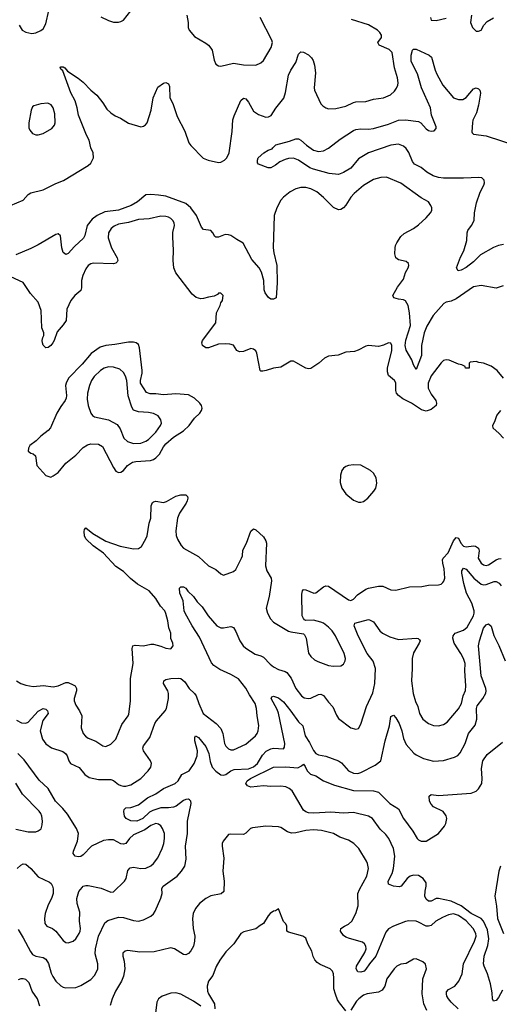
# Model space of a CAD drawing. Header units: inches. Extents: x 1839270 to 1929235, y 762242 to 910350.
# Tile 126 of 256: x 1884241 to 1888076, y 811245 to 819113. Entities that reach past the tile are written whole.
import ezdxf

# ---------------------------------------------------------------- set-up
doc = ezdxf.new("R2010")
doc.units = ezdxf.units.IN
doc.header["$MEASUREMENT"] = 0
doc.layers.add('B8881', color=7, linetype='Continuous')

msp = doc.modelspace()

# ---------------------------------------------------------------- linework, layer by layer
at = {"layer": 'B8881', "color": 5}
for points, elevation in [([(1884237.1, 819070), (1884260.7, 819030), (1884290, 819012.7), (1884338, 819002), (1884370, 819008.4), (1884410, 819027), (1884430, 819041.6), (1884450, 819081), (1884474.3, 819185.7)], 580), ([(1884890, 819136), (1884950, 819106.3), (1884990, 819093.4), (1885030, 819093.7), (1885050, 819098.7), (1885070, 819110.4), (1885130, 819184.9)], 580), ([(1885577.1, 819150), (1885588, 819090), (1885588.2, 819050), (1885596.3, 819030), (1885638.8, 818978.8), (1885730, 818924.9), (1885750.7, 818910), (1885770, 818886.8), (1885780.5, 818870), (1885795.5, 818790), (1885810, 818758.8), (1885830, 818744.9), (1885850, 818743), (1885950, 818765.7), (1886030, 818752), (1886130, 818750.3), (1886170, 818768.7), (1886190, 818788.4), (1886253.2, 818890), (1886262.7, 818930), (1886258.3, 818950), (1886163.1, 819130)], 580), ([(1887854.8, 819150), (1887846, 819090), (1887860.5, 819050), (1887890, 819023), (1887910, 819020.5), (1887930, 819030.8), (1887951.6, 819070), (1887980, 819100), (1888030, 819128.8)], 560), ([(1884169, 817630), (1884269.7, 817670.4), (1884310, 817715.5), (1884329.8, 817730.2), (1884430, 817754.9), (1884530, 817803.2), (1884592.5, 817827.5), (1884790, 817947), (1884810, 817966), (1884831.3, 818010), (1884829.7, 818050), (1884810.8, 818090.8), (1884796.8, 818150), (1884775.6, 818190), (1884712.3, 818350), (1884700.4, 818410), (1884683.8, 818463.8), (1884649.7, 818530), (1884586, 818706), (1884570, 818718), (1884564, 818730), (1884570, 818738), (1884590, 818738), (1884602, 818730), (1884623.4, 818703.4), (1884710, 818647.3), (1884750, 818613), (1884810.2, 818550.2), (1884857.1, 818510), (1884906, 818450), (1884938, 818398), (1884969.3, 818369.3), (1885005.7, 818345.7), (1885047.1, 818327.1), (1885110, 818285.3), (1885210, 818258), (1885230, 818262), (1885247.7, 818272.3), (1885259.6, 818290), (1885293, 818390), (1885309.7, 818490.3), (1885345.4, 818574.6), (1885390, 818606.8), (1885410, 818610.7), (1885430, 818601), (1885438.5, 818578.5), (1885440.5, 818490), (1885464.5, 818444.5), (1885500, 818340), (1885561.4, 818221.4), (1885594, 818130), (1885610, 818107.4), (1885707.8, 818007.8), (1885747.9, 817992.1), (1885830, 817973.1), (1885850, 817974.6), (1885879.6, 817990), (1885897.7, 818010), (1885915.6, 818050), (1885940.3, 818219.7), (1885945.6, 818314.4), (1885955, 818345), (1886010, 818467.3), (1886030, 818487.7), (1886050, 818480.5), (1886070, 818455.5), (1886110, 818383.8), (1886150, 818355.3), (1886210, 818335.3), (1886230, 818337.6), (1886250.9, 818349.1), (1886290, 818407.7), (1886352.8, 818487.2), (1886367.6, 818532.4), (1886391, 818670), (1886408.4, 818710), (1886449.8, 818770.2), (1886470, 818838.8), (1886490, 818856.4), (1886510, 818854), (1886550, 818831.8), (1886574.9, 818810), (1886588.2, 818788.2), (1886599.1, 818750), (1886606.4, 818690), (1886596, 818570), (1886599.5, 818550), (1886650, 818440.7), (1886664.2, 818424.2), (1886687.9, 818407.9), (1886710, 818402), (1886770, 818403.1), (1886850, 818423.6), (1886910, 818452.9), (1886930, 818458.3), (1887010, 818459.6), (1887070, 818477.8), (1887149, 818490), (1887205.8, 818514.2), (1887237.8, 818542.2), (1887254.7, 818565.3), (1887264.4, 818590), (1887266.2, 818610), (1887261.4, 818650), (1887238.7, 818730), (1887218.8, 818850), (1887194.5, 818874.5), (1887116.2, 818910), (1887106, 818930), (1887133, 818970), (1887132.8, 818990), (1887121.5, 819010), (1887101, 819030), (1887030, 819071.7), (1886894.7, 819114.7)], 560), ([(1887524.9, 819130), (1887532, 819110), (1887570, 819107), (1887650, 819124.9)], 560), ([(1888110, 817317.6), (1888070, 817308.7), (1888030, 817292.7), (1887926.3, 817233.7), (1887870, 817179.7), (1887810, 817134.3), (1887770, 817112), (1887747.8, 817107.8), (1887732.7, 817130), (1887765.1, 817214.9), (1887792.8, 817267.2), (1887816.2, 817350), (1887819.1, 817410), (1887825.1, 817430), (1887854, 817470), (1887874, 817510), (1887878, 817570), (1887895, 817650), (1887924, 817736), (1887951.6, 817790), (1887956.8, 817810), (1887954, 817830), (1887935.1, 817850), (1887913.5, 817853.5), (1887790, 817848.1), (1887630, 817848.2), (1887590, 817852.5), (1887546.3, 817866.3), (1887495.6, 817895.6), (1887450, 817931.2), (1887399.2, 817959.2), (1887381.5, 817981.5), (1887351.6, 818051.6), (1887330, 818083.5), (1887310, 818101.7), (1887270, 818117.8), (1887210, 818111.6), (1887030.3, 818050), (1886950, 818001.4), (1886890, 817928), (1886830, 817893.3), (1886790, 817877.2), (1886715.8, 817884.2), (1886590, 817917.8), (1886560.5, 817930), (1886470, 817991.3), (1886430, 818007.1), (1886390, 818005.4), (1886362.6, 817997.4), (1886321.3, 817978.7), (1886286, 817950), (1886249, 817929), (1886228.9, 817928.9), (1886150, 817959), (1886143.7, 817970), (1886142, 817990), (1886147, 818010), (1886193.2, 818050), (1886229, 818070), (1886259.3, 818080.7), (1886264, 818090), (1886290, 818112.2), (1886397.8, 818142.2), (1886450, 818161.6), (1886470, 818162), (1886490, 818150.5), (1886534.4, 818110), (1886590, 818070.3), (1886630, 818059.7), (1886670, 818066.2), (1886710, 818086.7), (1886802.3, 818157.7), (1886910, 818227.3), (1886930, 818235.9), (1886970, 818241.8), (1887030, 818239.4), (1887070, 818245), (1887190, 818278.7), (1887270, 818311.5), (1887326.7, 818313.3), (1887430, 818298.8), (1887448.6, 818288.6), (1887490, 818240.4), (1887510, 818226.7), (1887530, 818221.6), (1887555.1, 818224.9), (1887570, 818244.7), (1887570, 818258), (1887534.8, 818350), (1887524.6, 818410), (1887454.8, 818570), (1887421.2, 818681.2), (1887370, 818779), (1887371.3, 818830), (1887383, 818870), (1887390, 818878.4), (1887410, 818877.6), (1887514, 818830), (1887533.8, 818813.8), (1887562.6, 818710), (1887577.2, 818677.2), (1887625.2, 818590), (1887710.4, 818490), (1887750, 818474.4), (1887783.6, 818476.4), (1887810, 818490.4), (1887870, 818560.5), (1887890, 818568), (1887910, 818562), (1887920.5, 818550), (1887926.7, 818526.7), (1887910.9, 818430), (1887893.9, 818370), (1887864.9, 818310), (1887860.8, 818290), (1887857.7, 818217.7), (1887858.7, 818210), (1887870, 818197.6), (1887970, 818184.9), (1888224, 818104)], 540), ([(1888108, 816988), (1888050, 816967), (1887930, 816989.6), (1887870, 816978.9), (1887730, 816882.2), (1887690, 816865.4), (1887650, 816855.8), (1887633.7, 816846.3), (1887547.5, 816750), (1887496.3, 816663.7), (1887475.7, 816610), (1887453.5, 816510), (1887453.5, 816430), (1887410, 816318), (1887390, 816355.1), (1887375.6, 816395.6), (1887332.6, 816472.6), (1887323.1, 816510), (1887327.4, 816552.6), (1887365.4, 816670), (1887358.5, 816770), (1887347.1, 816830), (1887326.2, 816866.2), (1887310, 816874.2), (1887270, 816879.3), (1887232.7, 816890), (1887225.6, 816910), (1887263.1, 816976.9), (1887310, 817038.8), (1887326.6, 817093.4), (1887346.6, 817130), (1887352.3, 817150), (1887350, 817166), (1887330, 817180.9), (1887270, 817193.2), (1887249.5, 817209.5), (1887241.5, 817241.5), (1887243.7, 817290), (1887247, 817310), (1887257, 817330), (1887290, 817380.7), (1887315.3, 817404.7), (1887390, 817445.5), (1887430, 817475.5), (1887490, 817530.5), (1887527, 817570), (1887535.6, 817590), (1887535.6, 817610), (1887529.6, 817630), (1887510, 817657), (1887451, 817691), (1887290, 817808), (1887174.6, 817854.6), (1887130, 817852.6), (1887070, 817836), (1886991, 817789), (1886914.9, 817725.1), (1886890, 817695.1), (1886849.3, 817630.7), (1886830, 817609.6), (1886810, 817597.6), (1886790, 817595.1), (1886750, 817613.7), (1886670, 817692.6), (1886616.6, 817736.6), (1886570, 817761.3), (1886530, 817773), (1886490, 817773), (1886450, 817761.3), (1886403, 817737), (1886350, 817695.1), (1886328.9, 817670), (1886297.4, 817610), (1886276.5, 817550), (1886268.3, 817290), (1886273.2, 817250), (1886296.3, 817150), (1886299.6, 817010), (1886291, 816890), (1886270, 816879), (1886250, 816879), (1886230, 816894), (1886202.7, 816930), (1886195.9, 816955.9), (1886192, 817030), (1886175.5, 817095.5), (1886156.8, 817130), (1886097, 817197), (1886028.8, 817328.8), (1885976.3, 817356.3), (1885930, 817388.3), (1885910, 817394.7), (1885883.7, 817396.3), (1885830, 817376.3), (1885810, 817375.1), (1885801, 817381), (1885786.6, 817410), (1885770, 817429.3), (1885710, 817436), (1885695.5, 817455.5), (1885656.1, 817550), (1885610, 817608.8), (1885570, 817645.5), (1885410, 817703.4), (1885351.9, 817712), (1885290, 817717.6), (1885250, 817712.8), (1885182.3, 817657.7), (1885131.6, 817628.4), (1885030, 817591.8), (1884922.4, 817577.6), (1884860.2, 817550), (1884820.5, 817519.5), (1884780.7, 817470), (1884761.7, 817390), (1884752.2, 817367.8), (1884678.3, 817301.7), (1884630, 817245.1), (1884610, 817237), (1884590, 817252.7), (1884576.9, 817290), (1884567.6, 817387.6), (1884550, 817401.6), (1884530, 817398), (1884390, 817315.7), (1884330, 817286.4), (1884210, 817235.6)], 560), ([(1888110, 816249.2), (1888059.3, 816310), (1888010, 816343.6), (1887950, 816369.3), (1887913.2, 816373.2), (1887890, 816382), (1887843.6, 816376.4), (1887834, 816370), (1887834, 816330), (1887811.1, 816328.9), (1887806, 816330), (1887802, 816342), (1887776.4, 816356.4), (1887750, 816361.2), (1887673.9, 816393.9), (1887650, 816395.6), (1887630.3, 816389.6), (1887610, 816372), (1887531.2, 816268.8), (1887508.4, 816210), (1887507.5, 816170), (1887530, 816120.4), (1887568.7, 816070), (1887574.9, 816050), (1887570.5, 816030), (1887530, 815997.6), (1887490, 815985.1), (1887454.9, 815994.9), (1887375.1, 816050), (1887304.5, 816084.5), (1887269.1, 816109.1), (1887255.3, 816130), (1887249.8, 816150), (1887250, 816212.3), (1887238.7, 816230), (1887191.3, 816270), (1887180.8, 816300.8), (1887181.2, 816330), (1887215.4, 816470), (1887216.3, 816510), (1887209.4, 816529.4), (1887190, 816531.5), (1887150, 816513.6), (1887110, 816502.9), (1887030, 816509.2), (1887010, 816504), (1886948.1, 816471.9), (1886917.5, 816462.5), (1886850, 816456), (1886787.9, 816432.1), (1886710, 816426), (1886677.3, 816410), (1886633.4, 816370), (1886570, 816325.2), (1886550, 816324), (1886530, 816329.2), (1886450, 816375.1), (1886430, 816383.7), (1886410, 816383.7), (1886330, 816338), (1886270, 816329.7), (1886211.1, 816308.9), (1886184.7, 816304.7), (1886170, 816304.5), (1886163.7, 816310), (1886138, 816450), (1886128.3, 816468.3), (1886110, 816481.6), (1886090, 816486), (1886030, 816461.1), (1885998.6, 816458.6), (1885978.4, 816470), (1885950, 816511.5), (1885920.7, 816520.7), (1885884, 816524), (1885830, 816519.4), (1885750, 816492.4), (1885729.4, 816490), (1885703, 816510), (1885696.3, 816530), (1885701.6, 816550), (1885809.6, 816690), (1885816, 816770), (1885844, 816830), (1885849.2, 816850.8), (1885862, 816870), (1885868.7, 816910), (1885850, 816928.7), (1885831.6, 816928.4), (1885822.8, 816917.2), (1885796.3, 816903.7), (1885750, 816897), (1885710, 816885.1), (1885690, 816881.6), (1885652.3, 816892.3), (1885621.4, 816921.4), (1885490, 817091.6), (1885474, 817130), (1885468, 817188), (1885470.7, 817270.7), (1885464.5, 817375.5), (1885466.6, 817413.4), (1885479.7, 817470), (1885476.9, 817490), (1885465.1, 817510), (1885450, 817523.6), (1885430, 817535.4), (1885410, 817540.4), (1885370, 817542.2), (1885277.2, 817522.8), (1885190, 817516), (1885110, 817492.9), (1885030, 817478.2), (1884996.3, 817463.7), (1884973.8, 817446.2), (1884951.4, 817410), (1884948.2, 817370), (1884975, 817290), (1885021.5, 817210), (1885025.2, 817190), (1885020.9, 817179.1), (1885011.1, 817168.9), (1884990, 817163.1), (1884830, 817168.4), (1884810, 817163.5), (1884788.7, 817150), (1884770, 817123.7), (1884745.2, 817070), (1884736.1, 817030), (1884736.5, 816970), (1884730.3, 816950), (1884681.6, 816910), (1884651.4, 816868.6), (1884619.1, 816800.9), (1884611.5, 816710), (1884590, 816674.7), (1884541.5, 816618.5), (1884516.9, 816550), (1884504.9, 816530), (1884490, 816509.7), (1884470, 816493), (1884450, 816491.3), (1884430, 816511.8), (1884423.4, 816530), (1884421.5, 816550), (1884426.4, 816573.7), (1884435.1, 816590), (1884434.7, 816610), (1884418.4, 816650), (1884413.5, 816790), (1884390, 816857.2), (1884326.7, 816926.7), (1884270, 817013.2), (1884170, 817058)], 580), ([(1888110, 815769.3), (1888072.7, 815810), (1888026, 815850), (1888025.2, 815870), (1888044, 815910), (1888055.3, 815950), (1888088, 815990)], 580), ([(1884215.8, 813830), (1884250, 813810.2), (1884290, 813795.5), (1884350, 813785.3), (1884432.5, 813792.5), (1884510, 813783.2), (1884550, 813790.3), (1884610, 813816.5), (1884630, 813817.8), (1884670, 813799.5), (1884683.8, 813790), (1884696.5, 813770), (1884695.6, 813750), (1884676, 813690), (1884677.7, 813670), (1884690, 813636.3), (1884719.5, 813590), (1884737.6, 813550), (1884733.7, 813453.7), (1884747.7, 813410), (1884767.8, 813387.8), (1884790, 813372.4), (1884850, 813348.2), (1884906, 813310), (1884930, 813306.4), (1884970, 813323.8), (1885010, 813364.9), (1885058.9, 813481.1), (1885109.5, 813550), (1885115.1, 813564.9), (1885128.5, 813668.5), (1885127.3, 813850), (1885149.7, 813970), (1885140.5, 814090), (1885145.2, 814110), (1885165.6, 814114.4), (1885230, 814110.3), (1885290, 814123), (1885310, 814122), (1885370, 814106.8), (1885410, 814091), (1885450, 814086), (1885469, 814111), (1885466, 814130), (1885449.5, 814169.5), (1885449.6, 814210), (1885434.7, 814254.7), (1885426, 814310), (1885409.7, 814369.7), (1885400.5, 814390), (1885367.8, 814427.8), (1885330, 814487.3), (1885275.6, 814550), (1885183.7, 814603.7), (1885127.5, 814647.5), (1885070, 814704.6), (1885010, 814743.5), (1884910.4, 814850.4), (1884830, 814909.8), (1884770, 814964.4), (1884758.7, 814990), (1884756.3, 815023.7), (1884760.4, 815039.6), (1884770, 815053), (1884826.5, 815006.5), (1884930, 814947), (1885045.4, 814905.4), (1885150, 814886), (1885190, 814887.2), (1885215.5, 814904.5), (1885250, 814963.8), (1885259.8, 814990), (1885277.7, 815090), (1885290.9, 815130), (1885292, 815230), (1885303.9, 815256.1), (1885310, 815262), (1885330, 815266), (1885390, 815256.5), (1885415.5, 815264.5), (1885490, 815306.9), (1885530, 815317.3), (1885570, 815316.4), (1885582.8, 815302.8), (1885585.3, 815290), (1885579.7, 815270), (1885571.1, 815250), (1885518.4, 815170), (1885503.5, 815130), (1885488.7, 815030), (1885492.4, 814992.4), (1885503.5, 814963.5), (1885532.1, 814912.1), (1885550.2, 814890.2), (1885670, 814824.4), (1885750, 814750.5), (1885810, 814719.1), (1885850, 814686), (1885870, 814676), (1885950, 814703.6), (1885970, 814721.3), (1886014.8, 814810), (1886021.5, 814830), (1886026.5, 814873.5), (1886055.8, 814930), (1886090, 815026), (1886110, 815044), (1886130, 815036.3), (1886190, 814980.4), (1886210.3, 814950), (1886215.8, 814930), (1886205.8, 814750), (1886218.2, 814710), (1886251.6, 814650), (1886255.6, 814630), (1886234.8, 814505.2), (1886212.7, 814410), (1886223, 814370), (1886245.9, 814325.8), (1886270, 814298), (1886390, 814227.3), (1886410, 814220.7), (1886510, 814206.8), (1886518.8, 814198.8), (1886532, 814172), (1886550, 814051), (1886570, 814023.8), (1886598.2, 813998.2), (1886624.2, 813984.2), (1886710, 813953.1), (1886750, 813947), (1886809.4, 813950.6), (1886830, 813964.7), (1886842.7, 813990), (1886846.6, 814010), (1886836.9, 814050), (1886767.3, 814190), (1886739.1, 814230), (1886710, 814260.4), (1886670, 814290.9), (1886650, 814299.1), (1886590, 814315.8), (1886530, 814313.2), (1886518, 814318), (1886510, 814328), (1886500.7, 814350), (1886495.8, 814524.2), (1886502, 814550), (1886510, 814560.7), (1886530, 814558), (1886591.9, 814531.9), (1886610, 814534.3), (1886670, 814580.3), (1886690, 814589), (1886710, 814586.5), (1886870, 814478.9), (1886890, 814473.4), (1886910, 814483.7), (1886942.7, 814517.3), (1887010, 814563.5), (1887030, 814571.2), (1887110, 814586.3), (1887145.9, 814585.8), (1887210, 814557.6), (1887250, 814554.9), (1887357.3, 814582.7), (1887456.6, 814583.4), (1887510, 814594), (1887590, 814596.3), (1887610, 814604), (1887623.9, 814616.1), (1887632.9, 814627.1), (1887639.7, 814650), (1887635.5, 814724.5), (1887623.8, 814770), (1887622.6, 814797.4), (1887628.4, 814810), (1887666.6, 814853.4), (1887709.9, 814950.1), (1887730, 814974.9), (1887750, 814970.5), (1887769.2, 814930), (1887790, 814906.8), (1887810, 814901.4), (1887869.1, 814909.1), (1887887, 814907), (1887910, 814890.4), (1887914.4, 814870), (1887906.7, 814810), (1887930, 814770.3), (1887950, 814756.1), (1887970, 814752.8), (1887990, 814757.3), (1888050, 814796.1), (1888070, 814803.9), (1888090, 814807.1)], 580), ([(1884216.9, 813516.9), (1884255.5, 813495.5), (1884290, 813491.3), (1884310, 813500.2), (1884390, 813586.7), (1884430, 813609.1), (1884450, 813602.6), (1884463.7, 813590), (1884468.8, 813570), (1884425.7, 813514.3), (1884403.9, 813430), (1884423.8, 813363.8), (1884450, 813326.7), (1884496.1, 813296.1), (1884584.9, 813264.9), (1884607.9, 813250), (1884619.8, 813230), (1884633, 813190), (1884646.9, 813170), (1884717.2, 813137.2), (1884762.5, 813082.5), (1884796.7, 813056.7), (1884870, 813041.6), (1884970, 813041.8), (1884990, 813033.6), (1885030, 813002.3), (1885050, 812992.8), (1885070, 812987.8), (1885090, 812989.1), (1885130, 812998.6), (1885209.7, 813050), (1885269.6, 813110), (1885290, 813141), (1885294, 813170), (1885288.3, 813190), (1885231.1, 813270), (1885226.6, 813293.4), (1885230, 813310.4), (1885281.2, 813378.8), (1885321.6, 813490), (1885334, 813510), (1885403.6, 813590), (1885414, 813610), (1885429.8, 813690), (1885430.8, 813730), (1885425.3, 813750), (1885390.9, 813810), (1885393.3, 813830), (1885410, 813839.7), (1885450, 813850.1), (1885510, 813852.9), (1885530, 813848.1), (1885562.4, 813822.4), (1885595.8, 813770), (1885638, 813730), (1885651, 813711), (1885672.6, 813650), (1885708.9, 813570), (1885812.7, 813490), (1885849.1, 813450), (1885866, 813410), (1885878.6, 813330), (1885890, 813307), (1885910, 813286.3), (1885930, 813279), (1885950, 813278.5), (1886050, 813325.5), (1886126.3, 813390), (1886140.4, 813410), (1886147.9, 813432.1), (1886153.1, 813473.1), (1886139.1, 813550), (1886135.5, 813610), (1886122.9, 813650), (1886077.7, 813717.7), (1886050, 813770.7), (1885990, 813846.5), (1885930, 813881.8), (1885842.1, 813922.1), (1885793.4, 813953.4), (1885775.3, 813975.3), (1885679.4, 814179.4), (1885619.1, 814270), (1885563.7, 814370), (1885557, 814390), (1885547.2, 814470), (1885520.5, 814530), (1885519.3, 814570), (1885530, 814580.7), (1885550, 814581.6), (1885570.4, 814570), (1885586.1, 814546.1), (1885630, 814503.7), (1885661.5, 814461.5), (1885700.4, 814420.4), (1885748.9, 814350), (1885816.5, 814270), (1885850, 814253.6), (1885870, 814252.6), (1885930, 814264), (1885950, 814256), (1885970, 814224.4), (1886001.6, 814150), (1886029.2, 814110), (1886050.1, 814090.1), (1886124.5, 814044.5), (1886170, 814030.2), (1886190, 814019.1), (1886242.9, 813962.9), (1886270, 813942), (1886310, 813920.3), (1886364.9, 813905), (1886377, 813897), (1886412.6, 813852.6), (1886450, 813768.4), (1886494.4, 813710), (1886515.6, 813695.6), (1886550, 813688), (1886570, 813692.6), (1886630, 813720.2), (1886650, 813723.1), (1886670, 813714), (1886710, 813659.5), (1886743.7, 813623.7), (1886774.7, 813554.7), (1886790.2, 813530.2), (1886890, 813453.7), (1886930, 813443.8), (1886950, 813450.6), (1886970, 813482.8), (1887013.8, 813626.2), (1887064.9, 813735.1), (1887081.8, 813810), (1887085.7, 813930), (1887066.2, 813986.2), (1887020.2, 814050), (1886947.5, 814190), (1886916.3, 814270), (1886921.2, 814290), (1887030, 814319.5), (1887038, 814318), (1887070, 814301.6), (1887122, 814230), (1887142.4, 814210), (1887201, 814181), (1887270, 814160.3), (1887410.3, 814170.3), (1887428.1, 814168.1), (1887438.4, 814158.4), (1887442, 814150), (1887436.4, 814130), (1887390, 814055.1), (1887378, 814010), (1887379.5, 813930), (1887374, 813830), (1887387.7, 813730), (1887405.2, 813665.3), (1887424.4, 813624.4), (1887437.4, 813570), (1887464.1, 813524.1), (1887510, 813488.7), (1887550, 813473.7), (1887590, 813470.4), (1887630, 813482.4), (1887659.8, 813500.2), (1887750, 813606), (1887773.5, 813650), (1887787.6, 813710), (1887805.8, 813754.2), (1887807.7, 813790), (1887799.8, 813910), (1887804.2, 813970), (1887790, 814009.5), (1887768.3, 814050), (1887714, 814130), (1887704, 814170), (1887706.3, 814190), (1887722.9, 814210), (1887790, 814236.2), (1887819.9, 814260.1), (1887869.9, 814350), (1887875.4, 814370), (1887875.1, 814390), (1887856.4, 814450), (1887814.2, 814530), (1887792.2, 814607.8), (1887775.1, 814690), (1887776.9, 814710), (1887789.8, 814730.2), (1887810, 814722.6), (1887872.9, 814650), (1887930, 814603.1), (1887950, 814597.4), (1887970, 814599.5), (1888035.5, 814624.5), (1888050, 814625.1), (1888074, 814610), (1888090.1, 814590)], 560), ([(1884230, 811844), (1884270, 811777.1), (1884326.7, 811666.7), (1884344.1, 811644.1), (1884369.5, 811629.5), (1884430, 811618.2), (1884450, 811605.5), (1884472.3, 811572.3), (1884494, 811494), (1884506.7, 811466.7), (1884530, 811431.6), (1884570, 811393.1), (1884590, 811381.7), (1884610, 811376.9), (1884690, 811378.5), (1884730, 811394.7), (1884810, 811442.6), (1884842.6, 811477.4), (1884866, 811530), (1884865.4, 811570), (1884845.2, 811650), (1884847.4, 811690), (1884871.4, 811790), (1884922.8, 811897.2), (1884944.8, 811915.2), (1885030, 811942.1), (1885070, 811939.5), (1885150, 811914), (1885190, 811909.3), (1885230, 811919.6), (1885290, 811950.4), (1885310, 811968.5), (1885324.4, 811990), (1885370, 812093.7), (1885379.2, 812130), (1885378, 812170), (1885388.7, 812190), (1885501.4, 812270), (1885536, 812310), (1885561, 812350), (1885573.6, 812406.4), (1885567.8, 812510), (1885582.6, 812610), (1885582.8, 812710), (1885612.3, 812850), (1885609.8, 812869.8), (1885599.4, 812879.4), (1885590, 812884.4), (1885570, 812882.8), (1885550, 812874.2), (1885491.1, 812830), (1885470, 812820.4), (1885430, 812815.1), (1885370, 812816.7), (1885304.8, 812795.2), (1885279.6, 812780.4), (1885224.8, 812730), (1885178, 812710), (1885130, 812712.8), (1885092.1, 812730), (1885078.2, 812750), (1885072.8, 812787.2), (1885077.8, 812802.2), (1885090, 812815.6), (1885130, 812819), (1885190, 812840.6), (1885264, 812896), (1885330, 812927.6), (1885390, 812970.6), (1885485.4, 813010), (1885507.8, 813030), (1885537.8, 813082.2), (1885596.2, 813110), (1885636.9, 813170), (1885661.3, 813230), (1885662, 813270), (1885642.4, 813350), (1885642.6, 813377.4), (1885648.2, 813391.8), (1885670, 813376.4), (1885730, 813306.5), (1885754.7, 813250), (1885764.6, 813184.6), (1885780.6, 813140.6), (1885808.3, 813108.3), (1885850, 813078.2), (1885870, 813076.3), (1885890, 813081.5), (1885929.7, 813110.3), (1885957.4, 813122.6), (1886070, 813127.7), (1886110, 813142.7), (1886143.7, 813170), (1886182.9, 813237.1), (1886211.6, 813268.3), (1886250, 813287.5), (1886270, 813291.1), (1886350, 813286.4), (1886359.7, 813300.3), (1886361, 813330), (1886310.9, 813570.9), (1886300.7, 813600.7), (1886253, 813690), (1886257, 813703), (1886270, 813708.5), (1886310, 813694.3), (1886350, 813663.8), (1886410, 813589.2), (1886470, 813502.3), (1886505.7, 813470), (1886523.2, 813390), (1886558.2, 813338.2), (1886590, 813274.3), (1886610, 813249.2), (1886630, 813238.2), (1886690, 813228.9), (1886791, 813191), (1886815.3, 813175.3), (1886870, 813111.6), (1886910, 813093.4), (1886946, 813090), (1886970, 813096.5), (1887083.6, 813156.4), (1887129.7, 813190.3), (1887163.6, 813350), (1887197.4, 813470), (1887210, 813546), (1887230, 813554.8), (1887250, 813534), (1887276, 813490), (1887295.8, 813430), (1887309.4, 813369.4), (1887330, 813321.6), (1887392.1, 813252.1), (1887410, 813238), (1887470, 813208.5), (1887550, 813188.8), (1887630, 813193.2), (1887719.1, 813220.9), (1887745.1, 813234.9), (1887763.7, 813256.3), (1887802.4, 813330), (1887829.8, 813410), (1887883.3, 813476.7), (1887897.3, 813522.7), (1887893.5, 813610), (1887900.2, 813630), (1887945, 813690), (1887969, 813731), (1887972.1, 813750), (1887967.6, 813770), (1887930.9, 813870), (1887909, 814110), (1887917, 814150), (1887949.4, 814250), (1887970, 814278.9), (1887990, 814285.8), (1888010, 814266.4), (1888032.3, 814192.3), (1888073, 814112.9), (1888121.9, 813990)], 540), ([(1888102.5, 811357.5), (1888070, 811299.5), (1888050, 811277), (1888030, 811269.4), (1888020.7, 811290), (1888018, 811338), (1888004.5, 811410), (1887982.9, 811490), (1887954, 811550), (1887949.8, 811569.8), (1887954.2, 811630), (1887985.5, 811714.5), (1887992.4, 811767.6), (1887980.6, 811840.6), (1887949.3, 811909.3), (1887930, 811932.2), (1887850, 811972.1), (1887770, 812031.2), (1887690, 812068.8), (1887590, 812091.4), (1887570, 812089.8), (1887530, 812069.8), (1887509, 812069), (1887490, 812085.8), (1887481.2, 812110), (1887482.4, 812150), (1887491.6, 812190), (1887490, 812215.6), (1887467.7, 812250), (1887430, 812274.5), (1887390, 812278.4), (1887364.4, 812270), (1887338.9, 812250), (1887290.2, 812189.8), (1887276.3, 812183.7), (1887230, 812188.5), (1887190, 812206.6), (1887187.1, 812230), (1887220.2, 812290), (1887230.5, 812329.5), (1887239.5, 812430), (1887230.5, 812490), (1887192.2, 812570), (1887170, 812603.5), (1887124.4, 812644.4), (1887062.3, 812730), (1887030, 812748), (1886910, 812779), (1886830, 812771.6), (1886730, 812780.6), (1886593.8, 812773.8), (1886550, 812776.4), (1886530, 812783), (1886510, 812797), (1886419.8, 812950), (1886395.4, 812970), (1886370, 812983.2), (1886330, 812989.8), (1886250, 812986), (1886190, 812991.3), (1886090, 812981.6), (1886062, 812990), (1886048.7, 813010), (1886059.3, 813030), (1886086, 813050), (1886270, 813140.1), (1886370, 813142.9), (1886465.8, 813134.2), (1886495.6, 813150), (1886510, 813164.4), (1886524.8, 813144.8), (1886540.9, 813110), (1886565.7, 813085.7), (1886610.1, 813070.1), (1886670, 813032.1), (1886757.8, 812997.8), (1886910, 812955.1), (1887070, 812950.1), (1887110, 812940.1), (1887201, 812850), (1887270, 812807.4), (1887310, 812729.4), (1887383.8, 812630), (1887418.9, 812570), (1887430, 812559.3), (1887450, 812550.2), (1887490.8, 812549.2), (1887590.7, 812610), (1887637.3, 812670), (1887648.2, 812690), (1887656.2, 812730), (1887651.9, 812751.9), (1887626.2, 812786.2), (1887550, 812824.6), (1887530, 812845.3), (1887517.2, 812870), (1887515.1, 812910), (1887530, 812921.6), (1887590, 812913.8), (1887850, 812934), (1887890, 812948.7), (1887910, 812966.4), (1887935.8, 813010), (1887938.5, 813050), (1887932.9, 813130), (1887945.1, 813190), (1887979.4, 813240.6), (1888100.6, 813339.4)], 520), ([(1884220.5, 812330), (1884250, 812356.5), (1884270, 812367), (1884290, 812365.3), (1884330, 812332), (1884390, 812264.2), (1884480.4, 812220.4), (1884492.2, 812210), (1884503.7, 812190), (1884508.9, 812168.9), (1884508.9, 812130), (1884494.9, 812090), (1884470, 812041.2), (1884446, 811970), (1884438.7, 811930), (1884441.6, 811890), (1884458.8, 811870), (1884502.8, 811850), (1884530, 811830.5), (1884590, 811754.4), (1884610, 811740.4), (1884630, 811736.4), (1884669.7, 811750.3), (1884690, 811768.2), (1884718, 811810), (1884725.1, 811830), (1884728.3, 811850), (1884718.7, 811910), (1884722.8, 811982.8), (1884700.4, 812050), (1884696.9, 812090), (1884714.2, 812145.8), (1884740.3, 812179.7), (1884750, 812188.4), (1884770, 812195.8), (1884790, 812195.3), (1884893.6, 812173.6), (1884970, 812142.4), (1884990, 812143), (1885080.5, 812230), (1885091.3, 812250), (1885106.3, 812313.7), (1885124.8, 812335.3), (1885150, 812340.3), (1885210, 812331.3), (1885250, 812333.8), (1885288.9, 812351.1), (1885311.5, 812370), (1885344.5, 812415.5), (1885379.7, 812490), (1885393.3, 812530), (1885399.6, 812570), (1885398, 812610), (1885384, 812650), (1885370, 812672.4), (1885350, 812686), (1885330, 812690.7), (1885290, 812674.2), (1885240.5, 812639.6), (1885150, 812598.7), (1885120.3, 812570), (1885090, 812529.4), (1885070, 812524.5), (1885050, 812527.6), (1884990, 812558.9), (1884950, 812559.7), (1884910, 812553.3), (1884815.5, 812510), (1884750, 812439.5), (1884730, 812425.6), (1884710, 812423.6), (1884684, 812430), (1884669.3, 812450), (1884672, 812470), (1884703.1, 812550), (1884710.8, 812610.8), (1884696.3, 812650), (1884624, 812764), (1884586.8, 812810), (1884528, 812868), (1884467.8, 812970), (1884397.4, 813037.4), (1884277.9, 813197.9), (1884227.6, 813250)], 560), ([(1884210, 812645.3), (1884310, 812624.9), (1884370, 812624.6), (1884390, 812630.4), (1884412, 812648), (1884421.3, 812678.7), (1884423.1, 812710), (1884417.7, 812750), (1884411, 812770), (1884397.4, 812790), (1884263.4, 812923.4), (1884210, 813012)], 580), ([(1887747.6, 811210), (1887690, 811263.1), (1887668.6, 811290), (1887657.3, 811310), (1887652.6, 811330), (1887655.1, 811344.9), (1887670, 811363.7), (1887719.8, 811390), (1887752.3, 811430), (1887778.3, 811490), (1887788.5, 811570), (1887878.8, 811750), (1887891.2, 811790), (1887889.1, 811810), (1887866.6, 811850), (1887810, 811912.2), (1887750, 811955), (1887710, 811967.9), (1887670, 811960.2), (1887621.1, 811938.9), (1887568.8, 811910), (1887530, 811876.4), (1887510, 811868.6), (1887490, 811869.8), (1887430, 811903.1), (1887410, 811908.5), (1887351.4, 811911.4), (1887326.8, 811906.8), (1887229, 811871), (1887190, 811849.6), (1887170, 811820.7), (1887090, 811631.2), (1887036.9, 811570), (1887010, 811525.1), (1886994.9, 811510), (1886970, 811503.5), (1886945.9, 811505.9), (1886931.8, 811530), (1886934.7, 811550), (1886999.6, 811660.4), (1887010.7, 811690), (1887009.8, 811710), (1886997.7, 811730), (1886981.7, 811741.7), (1886877.2, 811770), (1886850, 811781.6), (1886830, 811796), (1886807, 811830), (1886810, 811850.6), (1886837.2, 811870), (1886870, 811885.3), (1886898, 811910), (1886929.7, 811970), (1886947, 812033), (1886946, 812130), (1886958, 812162), (1887017.4, 812270), (1887029.7, 812330), (1887023, 812370), (1887015.1, 812390), (1886953.3, 812490), (1886912.3, 812530), (1886870, 812555.8), (1886802.2, 812582.2), (1886750, 812611.1), (1886654.3, 812634.3), (1886590, 812638.9), (1886530, 812635.2), (1886450, 812615.4), (1886413.9, 812613.9), (1886382.6, 812622.6), (1886330, 812657.4), (1886310, 812663.5), (1886210, 812669.7), (1886103.4, 812656.6), (1886086.8, 812650), (1886050, 812613.2), (1886030, 812603.7), (1885930, 812605.2), (1885910, 812601.2), (1885898.8, 812590), (1885868.4, 812550), (1885860.3, 812530), (1885858.9, 812510), (1885872.7, 812412.7), (1885865.1, 812310), (1885875.6, 812230), (1885872.3, 812147.7), (1885851.9, 812128.1), (1885770, 812111.8), (1885730, 812089.7), (1885679.6, 812050), (1885646.7, 812010), (1885628.7, 811971.3), (1885621.6, 811930), (1885627.7, 811850), (1885641.5, 811790), (1885639.7, 811750), (1885631, 811710), (1885610, 811672.4), (1885590, 811652.2), (1885570, 811641.3), (1885550, 811644.2), (1885479.3, 811690), (1885450, 811695.6), (1885315.4, 811664.6), (1885201.9, 811661.9), (1885105.5, 811674.5), (1885084, 811670), (1885066.8, 811653.2), (1885064.9, 811630), (1885076.9, 811590), (1885080.7, 811530), (1885071.4, 811470), (1885056.5, 811430), (1885006.5, 811350), (1884980.3, 811290), (1884965.2, 811234.7)], 540), ([(1888084.9, 812350), (1888071.6, 812308.4), (1888039.4, 812110), (1888054.5, 812030), (1888061.5, 811930), (1888109.2, 811810)], 520), ([(1886850, 811192.2), (1886797.8, 811257.8), (1886782.5, 811282.5), (1886765.9, 811325.9), (1886754, 811370), (1886753.3, 811453.3), (1886749.6, 811489.6), (1886742.7, 811510), (1886724, 811530), (1886643.8, 811563.8), (1886620.4, 811580.4), (1886601.5, 811601.4), (1886588.3, 811628.3), (1886578.4, 811670), (1886545.2, 811730), (1886530, 811773.2), (1886506, 811790), (1886390, 811822), (1886378, 811830), (1886378, 811870), (1886368.4, 811888.4), (1886350, 811906), (1886310, 812008), (1886286.8, 811993.2), (1886270, 811988.7), (1886244.7, 811970), (1886227.5, 811952.5), (1886191, 811890), (1886164.1, 811875.9), (1886130, 811849), (1886034.4, 811825.6), (1886008.5, 811811.5), (1885953.4, 811730), (1885890, 811663.7), (1885840.8, 811599.2), (1885812.7, 811547.3), (1885785.5, 811474.5), (1885750.3, 811429.7), (1885739.6, 811390), (1885743.6, 811350), (1885750.2, 811330), (1885798.7, 811250), (1885802.4, 811210)], 560), ([(1887495.4, 811195.4), (1887472.3, 811250), (1887460.4, 811330), (1887465.1, 811450), (1887493.3, 811530), (1887485.1, 811565.1), (1887465.6, 811585.6), (1887410, 811608.2), (1887390, 811605.4), (1887330, 811571.2), (1887290, 811565.1), (1887256.4, 811550), (1887234.3, 811530), (1887176.5, 811450), (1887161.5, 811390), (1887140.6, 811359.4), (1887110, 811342.9), (1887018.8, 811330), (1886990, 811318.2), (1886953.1, 811290), (1886934.9, 811270), (1886890, 811199.1)], 560), ([(1884403.4, 811230), (1884383.2, 811290), (1884340.3, 811350), (1884315.8, 811415.8), (1884290, 811444.2), (1884270, 811449.8), (1884250, 811448), (1884230, 811439.8)], 540), ([(1885690, 811231.1), (1885631.4, 811271.4), (1885530, 811326.9), (1885490, 811336.3), (1885450, 811335.1), (1885381, 811310), (1885352, 811288), (1885338.7, 811261.3), (1885326.6, 811173.4)], 560)]:
    msp.add_lwpolyline(points, dxfattribs=dict(at, elevation=elevation))
for points, elevation in [([(1884465.8, 818445.8), (1884410, 818441.6), (1884354.6, 818425.4), (1884343.1, 818416.9), (1884332.4, 818390), (1884314, 818290), (1884315.3, 818250), (1884321.3, 818230), (1884344, 818204), (1884370, 818193.7), (1884390, 818193.4), (1884430, 818204.9), (1884497, 818243), (1884519.6, 818270), (1884526, 818290), (1884522, 818362), (1884509.6, 818409.6), (1884492.5, 818432.5)], 580), ([(1885150, 816537.6), (1885110, 816536.5), (1885002.7, 816517.3), (1884930, 816510.5), (1884884.2, 816495.8), (1884812.8, 816447.2), (1884739.6, 816360.4), (1884631.8, 816250), (1884611.8, 816210), (1884608, 816190), (1884615.2, 816110), (1884611.5, 816088.5), (1884603.9, 816070), (1884570, 816023.6), (1884539, 815970), (1884488.2, 815851.8), (1884470, 815829.6), (1884410, 815785.1), (1884371.7, 815748.3), (1884322, 815710), (1884310.6, 815690), (1884310, 815666.8), (1884330.5, 815650.5), (1884350, 815644), (1884368, 815628), (1884377.3, 815550), (1884450.5, 815470.5), (1884490, 815459.1), (1884510, 815467.3), (1884550, 815496.3), (1884609.5, 815570), (1884690, 815633.4), (1884750, 815695.3), (1884783.1, 815716.9), (1884810, 815724.1), (1884870, 815722), (1884904, 815704), (1884990, 815536.3), (1885010, 815504.9), (1885030, 815494.9), (1885050, 815498.4), (1885070, 815512.2), (1885102, 815550), (1885143, 815577), (1885170, 815583.1), (1885287.7, 815592.3), (1885310, 815599.7), (1885330, 815611.2), (1885359, 815641), (1885390, 815699), (1885410, 815725.4), (1885470, 815778), (1885551.3, 815828.7), (1885596.9, 815870), (1885638, 815930), (1885680.5, 815970), (1885695.1, 815990), (1885699.7, 816010), (1885694.3, 816030), (1885680.5, 816050), (1885639.7, 816090), (1885590, 816116.2), (1885490, 816122.7), (1885390, 816114.5), (1885330, 816124.8), (1885283.6, 816123.6), (1885255, 816135), (1885206.4, 816210), (1885205.9, 816230), (1885220.8, 816290), (1885220.2, 816310), (1885200.3, 816490), (1885190, 816518), (1885172.1, 816532.1)], 620), ([(1884950, 816340.3), (1884916.4, 816330), (1884886.7, 816310), (1884838, 816262), (1884815.2, 816230), (1884799.7, 816190), (1884783.8, 816130), (1884780.6, 816080.6), (1884788, 816030), (1884810.2, 815970.2), (1884823.7, 815950), (1884840.5, 815940.5), (1884950, 815916.9), (1885019.5, 815879.5), (1885045.2, 815845.2), (1885073.4, 815770), (1885102.5, 815742.5), (1885150, 815725.6), (1885210, 815729.4), (1885250, 815745.8), (1885270, 815759.7), (1885330, 815817.3), (1885367, 815870), (1885374, 815890), (1885370, 815915.1), (1885347.5, 815947.5), (1885310, 815966.9), (1885270, 815975.3), (1885190, 815978.7), (1885152.5, 815992.5), (1885137.8, 816017.8), (1885108.4, 816108.4), (1885097.2, 816230), (1885086, 816266), (1885070, 816295.4), (1885041.1, 816321.1), (1884990, 816336.5)], 640), ([(1886910, 815557.6), (1886870, 815552), (1886850, 815543.7), (1886830.8, 815530), (1886816.3, 815510), (1886805.1, 815474.9), (1886804.7, 815415.3), (1886817.6, 815370), (1886850, 815323.8), (1886910, 815274.4), (1886950, 815258.4), (1886970, 815257.6), (1886990, 815263.1), (1887024.2, 815290), (1887073.9, 815346.1), (1887088.5, 815370), (1887098, 815410), (1887092.4, 815452.4), (1887068.9, 815488.9), (1887046, 815510), (1886970, 815554)], 620)]:
    msp.add_lwpolyline(points, close=True, dxfattribs=dict(at, elevation=elevation))

doc.saveas('drawing.dxf')
